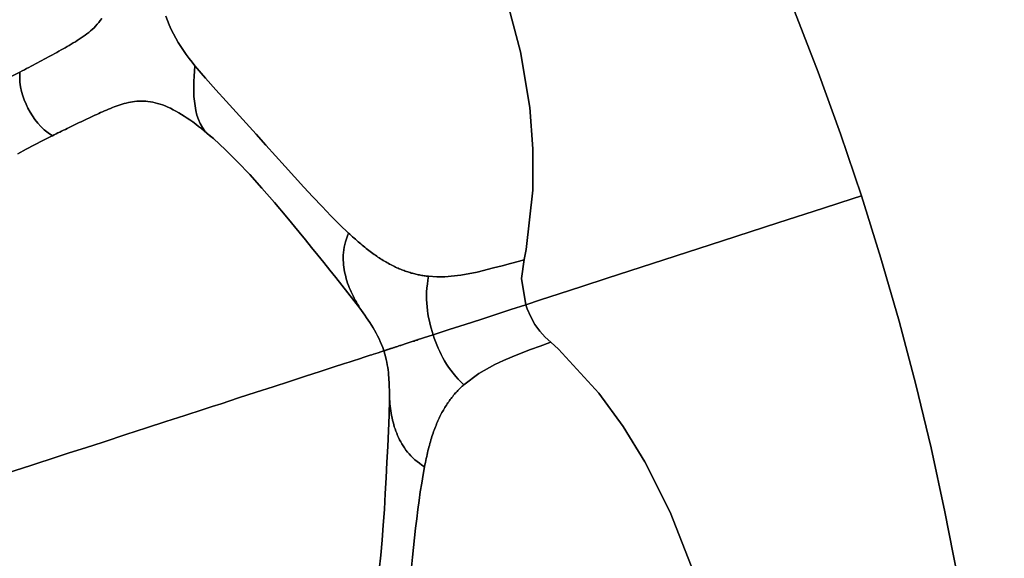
# Model space of a CAD drawing. Header units: centimetres. Extents: x -49.6 to 49.6, y -49.6 to 49.6.
# Tile 60 of 61: x 32.9 to 49.6, y 9.2 to 18.3. Entities that reach past the tile are written whole.
import ezdxf

# ---------------------------------------------------------------- set-up
doc = ezdxf.new("R2010")
doc.units = ezdxf.units.CM
doc.layers.get('0').update_dxf_attribs({"true_color": 0x5890e1})

msp = doc.modelspace()

# ---------------------------------------------------------------- linework, layer by layer
at = {"color": 16, "true_color": 0x870606}
for points in [[(35.361, 18.389, 0), (35.39, 18.313, 0), (35.42, 18.238, 0), (35.454, 18.162, 0), (35.491, 18.085, 0), (35.531, 18.011, 0), (35.573, 17.939, 0), (35.616, 17.869, 0), (35.661, 17.802, 0), (35.709, 17.733, 0), (35.758, 17.667, 0), (35.808, 17.603, 0), (35.857, 17.542, 0), (36.034, 17.333, 0), (36.21, 17.137, 0), (36.385, 16.944, 0), (36.558, 16.754, 0), (36.728, 16.566, 0), (36.897, 16.379, 0), (37.062, 16.194, 0), (37.226, 16.011, 0), (37.388, 15.831, 0), (37.549, 15.653, 0), (37.706, 15.48, 0), (37.862, 15.312, 0), (38.017, 15.148, 0), (38.169, 14.99, 0), (38.319, 14.84, 0), (38.467, 14.698, 0), (38.49, 14.677, 0), (38.514, 14.655, 0), (38.537, 14.634, 0), (38.561, 14.613, 0), (38.584, 14.592, 0), (38.607, 14.571, 0), (38.63, 14.551, 0), (38.653, 14.532, 0), (38.676, 14.512, 0), (38.699, 14.493, 0), (38.722, 14.474, 0), (38.745, 14.455, 0), (38.767, 14.437, 0), (38.79, 14.419, 0), (38.812, 14.401, 0), (38.835, 14.384, 0), (38.857, 14.367, 0), (38.88, 14.351, 0), (38.902, 14.335, 0), (38.924, 14.319, 0), (38.946, 14.304, 0), (38.968, 14.289, 0), (38.99, 14.274, 0), (39.012, 14.26, 0), (39.034, 14.246, 0), (39.055, 14.233, 0), (39.077, 14.22, 0), (39.099, 14.207, 0), (39.12, 14.194, 0), (39.141, 14.183, 0), (39.162, 14.171, 0), (39.183, 14.16, 0), (39.205, 14.149, 0), (39.226, 14.138, 0), (39.247, 14.128, 0), (39.268, 14.118, 0), (39.288, 14.108, 0), (39.309, 14.099, 0), (39.33, 14.09, 0), (39.35, 14.082, 0), (39.371, 14.073, 0), (39.391, 14.065, 0), (39.412, 14.058, 0), (39.432, 14.05, 0), (39.453, 14.043, 0), (39.473, 14.037, 0), (39.493, 14.03, 0), (39.513, 14.024, 0), (39.533, 14.018, 0), (39.553, 14.013, 0), (39.573, 14.007, 0), (39.593, 14.002, 0), (39.613, 13.998, 0), (39.633, 13.993, 0), (39.652, 13.989, 0), (39.672, 13.985, 0), (39.692, 13.981, 0), (39.711, 13.978, 0), (39.731, 13.975, 0), (39.751, 13.972, 0), (39.77, 13.969, 0), (39.789, 13.966, 0), (39.809, 13.964, 0), (39.828, 13.962, 0), (39.967, 13.954, 0), (40.104, 13.955, 0), (40.378, 13.982, 0), (40.653, 14.035, 0), (40.933, 14.104, 0), (41.079, 14.142, 0), (41.223, 14.181, 0), (41.372, 14.222, 0), (41.448, 14.244, 0), (41.453, 14.245, 0), (41.488, 14.42, 0), (41.601, 15.427, 0), (41.603, 16.13, 0), (41.549, 16.832, 0), (41.392, 17.778, 0), (41.142, 18.727, 0)], [(41.142, 18.727, 0), (41.392, 17.778, 0), (41.549, 16.832, 0), (41.603, 16.13, 0), (41.601, 15.427, 0), (41.488, 14.42, 0), (41.453, 14.245, 0), (41.409, 13.927, 0), (41.482, 13.478, 0), (41.729, 13.559, 0), (42.051, 13.663, 0), (42.434, 13.788, 0), (42.866, 13.928, 0), (43.826, 14.24, 0), (44.827, 14.565, 0), (45.766, 14.87, 0), (46.541, 15.122, 0), (47.049, 15.287, 0), (47.171, 15.327, 0), (47.188, 15.332, 0), (46.832, 16.387, 0), (46.453, 17.434, 0), (46.05, 18.472, 0)], [(46.05, 18.472, 0), (46.453, 17.434, 0), (46.832, 16.387, 0), (47.188, 15.332, 0), (47.52, 14.27, 0), (47.828, 13.2, 0), (48.113, 12.123, 0), (48.373, 11.041, 0), (48.608, 9.953, 0), (48.819, 8.859, 0), (49.006, 7.762, 0), (49.167, 6.66, 0), (49.305, 5.555, 0), (49.417, 4.448, 0), (49.504, 3.338, 0), (49.567, 2.226, 0), (49.604, 1.113, 0), (49.617, 0, 0)], [(32.741, 17.364, 0), (32.88, 17.436, 0), (32.918, 17.456, 0), (32.956, 17.476, 0), (32.994, 17.496, 0), (33.032, 17.516, 0), (33.069, 17.536, 0), (33.107, 17.555, 0), (33.144, 17.575, 0), (33.181, 17.595, 0), (33.218, 17.614, 0), (33.255, 17.634, 0), (33.292, 17.654, 0), (33.328, 17.673, 0), (33.365, 17.693, 0), (33.401, 17.713, 0), (33.437, 17.732, 0), (33.473, 17.752, 0), (33.508, 17.772, 0), (33.544, 17.792, 0), (33.58, 17.812, 0), (33.615, 17.831, 0), (33.65, 17.851, 0), (33.685, 17.871, 0), (33.719, 17.891, 0), (33.754, 17.912, 0), (33.788, 17.932, 0), (33.823, 17.953, 0), (33.856, 17.974, 0), (33.89, 17.995, 0), (33.923, 18.017, 0), (33.956, 18.039, 0), (33.988, 18.062, 0), (34.019, 18.086, 0), (34.05, 18.11, 0), (34.081, 18.136, 0), (34.111, 18.163, 0), (34.14, 18.19, 0), (34.168, 18.219, 0), (34.195, 18.249, 0), (34.221, 18.281, 0), (34.246, 18.314, 0), (34.271, 18.349, 0)], [(34.271, 18.349, 0), (34.246, 18.314, 0), (34.221, 18.281, 0), (34.195, 18.249, 0), (34.168, 18.219, 0), (34.14, 18.19, 0), (34.111, 18.163, 0), (34.081, 18.136, 0), (34.05, 18.11, 0), (34.019, 18.086, 0), (33.988, 18.062, 0), (33.956, 18.039, 0), (33.923, 18.017, 0), (33.89, 17.995, 0), (33.856, 17.974, 0), (33.823, 17.953, 0), (33.788, 17.932, 0), (33.754, 17.912, 0), (33.719, 17.891, 0), (33.685, 17.871, 0), (33.65, 17.851, 0), (33.615, 17.831, 0), (33.58, 17.812, 0), (33.544, 17.792, 0), (33.508, 17.772, 0), (33.473, 17.752, 0), (33.437, 17.732, 0), (33.401, 17.713, 0), (33.365, 17.693, 0), (33.328, 17.673, 0), (33.292, 17.654, 0), (33.255, 17.634, 0), (33.218, 17.614, 0), (33.181, 17.595, 0), (33.144, 17.575, 0), (33.107, 17.555, 0), (33.069, 17.536, 0), (33.032, 17.516, 0), (32.994, 17.496, 0), (32.956, 17.476, 0), (32.918, 17.456, 0), (32.88, 17.436, 0), (32.877, 17.349, 0), (32.881, 17.265, 0), (32.891, 17.185, 0), (32.908, 17.108, 0), (32.929, 17.034, 0), (32.955, 16.962, 0), (32.984, 16.892, 0), (33.017, 16.824, 0), (33.053, 16.757, 0), (33.092, 16.692, 0), (33.135, 16.629, 0), (33.183, 16.568, 0), (33.235, 16.51, 0), (33.294, 16.454, 0), (33.36, 16.402, 0), (33.432, 16.353, 0), (33.464, 16.369, 0), (33.495, 16.385, 0), (33.527, 16.4, 0), (33.558, 16.416, 0), (33.59, 16.431, 0), (33.621, 16.447, 0), (33.653, 16.462, 0), (33.684, 16.477, 0), (33.718, 16.494, 0), (33.752, 16.51, 0), (33.786, 16.527, 0), (33.819, 16.543, 0), (33.853, 16.56, 0), (33.887, 16.576, 0), (33.92, 16.592, 0), (33.954, 16.608, 0), (33.987, 16.624, 0), (34.021, 16.64, 0), (34.054, 16.655, 0), (34.087, 16.671, 0), (34.121, 16.686, 0), (34.154, 16.702, 0), (34.187, 16.717, 0), (34.22, 16.732, 0), (34.253, 16.747, 0), (34.286, 16.761, 0), (34.319, 16.776, 0), (34.352, 16.79, 0), (34.385, 16.804, 0), (34.419, 16.818, 0), (34.452, 16.832, 0), (34.485, 16.845, 0), (34.519, 16.857, 0), (34.552, 16.869, 0), (34.586, 16.88, 0), (34.62, 16.891, 0), (34.654, 16.901, 0), (34.689, 16.91, 0), (34.724, 16.918, 0), (34.759, 16.925, 0), (34.795, 16.931, 0), (34.831, 16.936, 0), (34.868, 16.939, 0), (34.905, 16.942, 0), (34.943, 16.943, 0), (34.98, 16.942, 0), (35.019, 16.94, 0), (35.058, 16.937, 0), (35.099, 16.931, 0), (35.14, 16.924, 0), (35.181, 16.915, 0), (35.222, 16.904, 0), (35.264, 16.891, 0), (35.307, 16.877, 0), (35.35, 16.86, 0), (35.394, 16.841, 0), (35.44, 16.82, 0), (35.487, 16.796, 0), (35.533, 16.771, 0), (35.58, 16.745, 0), (35.627, 16.716, 0), (35.675, 16.686, 0), (35.722, 16.655, 0), (35.77, 16.622, 0), (35.82, 16.587, 0), (35.869, 16.551, 0), (35.918, 16.513, 0), (35.968, 16.474, 0), (36.013, 16.437, 0), (36.059, 16.399, 0), (36.105, 16.36, 0), (36.151, 16.321, 0), (36.086, 16.373, 0), (36.027, 16.433, 0), (35.982, 16.494, 0), (35.944, 16.563, 0), (35.914, 16.632, 0), (35.891, 16.706, 0), (35.872, 16.783, 0), (35.858, 16.86, 0), (35.847, 16.941, 0), (35.84, 17.023, 0), (35.837, 17.106, 0), (35.837, 17.19, 0), (35.839, 17.277, 0), (35.844, 17.364, 0), (35.851, 17.453, 0), (35.857, 17.542, 0), (35.808, 17.603, 0), (35.758, 17.667, 0), (35.709, 17.733, 0), (35.661, 17.802, 0), (35.616, 17.869, 0), (35.573, 17.939, 0), (35.531, 18.011, 0), (35.491, 18.085, 0), (35.454, 18.162, 0), (35.42, 18.238, 0), (35.39, 18.313, 0), (35.361, 18.389, 0)], [(32.845, 16.044, 0), (32.987, 16.122, 0), (33.128, 16.198, 0), (33.269, 16.271, 0), (33.408, 16.341, 0), (33.432, 16.353, 0), (33.36, 16.402, 0), (33.294, 16.454, 0), (33.235, 16.51, 0), (33.183, 16.568, 0), (33.135, 16.629, 0), (33.092, 16.692, 0), (33.053, 16.757, 0), (33.017, 16.824, 0), (32.984, 16.892, 0), (32.955, 16.962, 0), (32.929, 17.034, 0), (32.908, 17.108, 0), (32.891, 17.185, 0), (32.881, 17.265, 0), (32.877, 17.349, 0), (32.88, 17.436, 0), (32.741, 17.364, 0)], [(32.64, 10.605, 0), (33.084, 10.75, 0), (33.512, 10.889, 0), (33.719, 10.956, 0), (33.922, 11.022, 0), (34.118, 11.086, 0), (34.311, 11.148, 0), (34.68, 11.268, 0), (34.856, 11.326, 0), (35.03, 11.382, 0), (35.364, 11.491, 0), (35.686, 11.595, 0), (35.997, 11.696, 0), (36.15, 11.746, 0), (36.301, 11.795, 0), (36.599, 11.892, 0), (36.895, 11.988, 0), (37.185, 12.082, 0), (37.466, 12.174, 0), (37.602, 12.218, 0), (37.734, 12.261, 0), (37.861, 12.302, 0), (37.983, 12.342, 0), (38.208, 12.415, 0), (38.399, 12.477, 0), (38.479, 12.503, 0), (38.548, 12.525, 0), (38.656, 12.56, 0), (38.732, 12.585, 0), (38.787, 12.603, 0), (38.837, 12.619, 0), (38.864, 12.628, 0), (38.894, 12.637, 0), (38.929, 12.649, 0), (38.97, 12.662, 0), (39.016, 12.677, 0), (39.068, 12.694, 0), (39.049, 12.748, 0), (39.03, 12.8, 0), (39.008, 12.85, 0), (38.986, 12.9, 0), (38.961, 12.949, 0), (38.936, 12.997, 0), (38.911, 13.043, 0), (38.885, 13.087, 0), (38.857, 13.131, 0), (38.83, 13.174, 0), (38.802, 13.216, 0), (38.775, 13.258, 0), (38.746, 13.299, 0), (38.718, 13.339, 0), (38.689, 13.379, 0), (38.66, 13.418, 0), (38.559, 13.551, 0), (38.458, 13.682, 0), (38.356, 13.811, 0), (38.254, 13.939, 0), (38.151, 14.067, 0), (38.048, 14.196, 0), (37.945, 14.324, 0), (37.84, 14.453, 0), (37.736, 14.582, 0), (37.63, 14.711, 0), (37.419, 14.967, 0), (37.208, 15.217, 0), (36.994, 15.463, 0), (36.787, 15.692, 0), (36.58, 15.911, 0), (36.374, 16.115, 0), (36.169, 16.304, 0), (36.151, 16.321, 0), (36.105, 16.36, 0), (36.059, 16.399, 0), (36.013, 16.437, 0), (35.968, 16.474, 0), (35.918, 16.513, 0), (35.869, 16.551, 0), (35.82, 16.587, 0), (35.77, 16.622, 0), (35.722, 16.655, 0), (35.675, 16.686, 0), (35.627, 16.716, 0), (35.58, 16.745, 0), (35.533, 16.771, 0), (35.487, 16.796, 0), (35.44, 16.82, 0), (35.394, 16.841, 0), (35.35, 16.86, 0), (35.307, 16.877, 0), (35.264, 16.891, 0), (35.222, 16.904, 0), (35.181, 16.915, 0), (35.14, 16.924, 0), (35.099, 16.931, 0), (35.058, 16.937, 0), (35.019, 16.94, 0), (34.98, 16.942, 0), (34.943, 16.943, 0), (34.905, 16.942, 0), (34.868, 16.939, 0), (34.831, 16.936, 0), (34.795, 16.931, 0), (34.759, 16.925, 0), (34.724, 16.918, 0), (34.689, 16.91, 0), (34.654, 16.901, 0), (34.62, 16.891, 0), (34.586, 16.88, 0), (34.552, 16.869, 0), (34.519, 16.857, 0), (34.485, 16.845, 0), (34.452, 16.832, 0), (34.419, 16.818, 0), (34.385, 16.804, 0), (34.352, 16.79, 0), (34.319, 16.776, 0), (34.286, 16.761, 0), (34.253, 16.747, 0), (34.22, 16.732, 0), (34.187, 16.717, 0), (34.154, 16.702, 0), (34.121, 16.686, 0), (34.087, 16.671, 0), (34.054, 16.655, 0), (34.021, 16.64, 0), (33.987, 16.624, 0), (33.954, 16.608, 0), (33.92, 16.592, 0), (33.887, 16.576, 0), (33.853, 16.56, 0), (33.819, 16.543, 0), (33.786, 16.527, 0), (33.752, 16.51, 0), (33.718, 16.494, 0), (33.684, 16.477, 0), (33.653, 16.462, 0), (33.621, 16.447, 0), (33.59, 16.431, 0), (33.558, 16.416, 0), (33.527, 16.4, 0), (33.495, 16.385, 0), (33.464, 16.369, 0), (33.432, 16.353, 0), (33.408, 16.341, 0), (33.269, 16.271, 0), (33.128, 16.198, 0), (32.987, 16.122, 0), (32.845, 16.044, 0)], [(48.819, 8.859, 0), (48.608, 9.953, 0), (48.373, 11.041, 0), (48.113, 12.123, 0), (47.828, 13.2, 0), (47.52, 14.27, 0), (47.188, 15.332, 0), (47.171, 15.327, 0), (47.049, 15.287, 0), (46.541, 15.122, 0), (45.766, 14.87, 0), (44.827, 14.565, 0), (43.826, 14.24, 0), (42.866, 13.928, 0), (42.434, 13.788, 0), (42.051, 13.663, 0), (41.729, 13.559, 0), (41.482, 13.478, 0), (41.506, 13.408, 0), (41.566, 13.27, 0), (41.637, 13.141, 0), (41.72, 13.026, 0), (41.812, 12.928, 0), (41.908, 12.844, 0), (42.039, 12.723, 0), (42.723, 11.975, 0), (43.138, 11.407, 0), (43.507, 10.807, 0), (43.936, 9.949, 0), (44.292, 9.035, 0)], [(44.292, 9.035, 0), (43.936, 9.949, 0), (43.507, 10.807, 0), (43.138, 11.407, 0), (42.723, 11.975, 0), (42.039, 12.723, 0), (41.908, 12.844, 0), (41.892, 12.838, 0), (41.726, 12.776, 0), (41.563, 12.714, 0), (41.405, 12.653, 0), (41.25, 12.591, 0), (41.1, 12.527, 0), (40.955, 12.46, 0), (40.68, 12.306, 0), (40.428, 12.116, 0), (40.415, 12.105, 0), (40.402, 12.093, 0), (40.39, 12.081, 0), (40.377, 12.069, 0), (40.364, 12.057, 0), (40.352, 12.045, 0), (40.339, 12.032, 0), (40.327, 12.019, 0), (40.312, 12.003, 0), (40.297, 11.987, 0), (40.283, 11.971, 0), (40.268, 11.954, 0), (40.254, 11.937, 0), (40.24, 11.919, 0), (40.225, 11.902, 0), (40.211, 11.884, 0), (40.198, 11.866, 0), (40.184, 11.847, 0), (40.171, 11.828, 0), (40.157, 11.809, 0), (40.144, 11.79, 0), (40.131, 11.77, 0), (40.118, 11.749, 0), (40.105, 11.729, 0), (40.093, 11.708, 0), (40.08, 11.687, 0), (40.068, 11.665, 0), (40.056, 11.643, 0), (40.044, 11.62, 0), (40.032, 11.597, 0), (40.021, 11.574, 0), (40.009, 11.55, 0), (39.998, 11.526, 0), (39.987, 11.502, 0), (39.976, 11.477, 0), (39.965, 11.452, 0), (39.955, 11.426, 0), (39.944, 11.4, 0), (39.934, 11.373, 0), (39.924, 11.346, 0), (39.914, 11.319, 0), (39.905, 11.292, 0), (39.895, 11.264, 0), (39.886, 11.235, 0), (39.877, 11.206, 0), (39.868, 11.177, 0), (39.859, 11.147, 0), (39.851, 11.117, 0), (39.843, 11.086, 0), (39.834, 11.056, 0), (39.826, 11.025, 0), (39.818, 10.993, 0), (39.811, 10.961, 0), (39.803, 10.929, 0), (39.796, 10.896, 0), (39.789, 10.863, 0), (39.781, 10.828, 0), (39.774, 10.793, 0), (39.767, 10.757, 0), (39.76, 10.721, 0), (39.735, 10.588, 0), (39.711, 10.445, 0), (39.688, 10.297, 0), (39.667, 10.146, 0), (39.646, 9.993, 0), (39.627, 9.836, 0), (39.608, 9.677, 0), (39.589, 9.515, 0), (39.572, 9.35, 0), (39.554, 9.184, 0), (39.536, 9.015, 0)], [(38.989, 8.968, 0), (39.016, 9.22, 0), (39.039, 9.474, 0), (39.059, 9.727, 0), (39.077, 9.996, 0), (39.093, 10.264, 0), (39.108, 10.533, 0), (39.121, 10.8, 0), (39.134, 11.066, 0), (39.146, 11.331, 0), (39.157, 11.598, 0), (39.163, 11.871, 0), (39.163, 11.91, 0), (39.163, 11.95, 0), (39.163, 11.991, 0), (39.162, 12.033, 0), (39.161, 12.074, 0), (39.16, 12.116, 0), (39.158, 12.159, 0), (39.155, 12.201, 0), (39.153, 12.241, 0), (39.149, 12.282, 0), (39.145, 12.325, 0), (39.14, 12.369, 0), (39.133, 12.413, 0), (39.126, 12.458, 0), (39.118, 12.503, 0), (39.108, 12.549, 0), (39.09, 12.622, 0), (39.068, 12.694, 0), (39.016, 12.677, 0), (38.97, 12.662, 0), (38.929, 12.649, 0), (38.894, 12.637, 0), (38.864, 12.628, 0), (38.837, 12.619, 0), (38.787, 12.603, 0), (38.732, 12.585, 0), (38.656, 12.56, 0), (38.548, 12.525, 0), (38.479, 12.503, 0), (38.399, 12.477, 0), (38.208, 12.415, 0), (37.983, 12.342, 0), (37.861, 12.302, 0), (37.734, 12.261, 0), (37.602, 12.218, 0), (37.466, 12.174, 0), (37.185, 12.082, 0), (36.895, 11.988, 0), (36.599, 11.892, 0), (36.301, 11.795, 0), (36.15, 11.746, 0), (35.997, 11.696, 0), (35.686, 11.595, 0), (35.364, 11.491, 0), (35.03, 11.382, 0), (34.856, 11.326, 0), (34.68, 11.268, 0), (34.311, 11.148, 0), (34.118, 11.086, 0), (33.922, 11.022, 0), (33.719, 10.956, 0), (33.512, 10.889, 0), (33.084, 10.75, 0), (32.64, 10.605, 0)], [(39.536, 9.015, 0), (39.554, 9.184, 0), (39.572, 9.35, 0), (39.589, 9.515, 0), (39.608, 9.677, 0), (39.627, 9.836, 0), (39.646, 9.993, 0), (39.667, 10.146, 0), (39.688, 10.297, 0), (39.711, 10.445, 0), (39.735, 10.588, 0), (39.76, 10.721, 0), (39.716, 10.751, 0), (39.674, 10.781, 0), (39.633, 10.811, 0), (39.595, 10.842, 0), (39.56, 10.874, 0), (39.527, 10.906, 0), (39.497, 10.939, 0), (39.469, 10.972, 0), (39.443, 11.006, 0), (39.418, 11.041, 0), (39.395, 11.075, 0), (39.374, 11.11, 0), (39.354, 11.146, 0), (39.335, 11.182, 0), (39.318, 11.218, 0), (39.301, 11.254, 0), (39.286, 11.291, 0), (39.272, 11.328, 0), (39.258, 11.365, 0), (39.246, 11.403, 0), (39.235, 11.44, 0), (39.225, 11.478, 0), (39.215, 11.517, 0), (39.207, 11.555, 0), (39.199, 11.594, 0), (39.192, 11.633, 0), (39.186, 11.672, 0), (39.181, 11.712, 0), (39.176, 11.752, 0), (39.172, 11.792, 0), (39.168, 11.831, 0), (39.163, 11.871, 0), (39.157, 11.598, 0), (39.146, 11.331, 0), (39.134, 11.066, 0), (39.121, 10.8, 0), (39.108, 10.533, 0), (39.093, 10.264, 0), (39.077, 9.996, 0), (39.059, 9.727, 0), (39.039, 9.474, 0), (39.016, 9.22, 0), (38.989, 8.968, 0)]]:
    msp.add_polyline3d(points, dxfattribs=at)
for points in [[(36.034, 17.333, 0), (35.857, 17.542, 0), (35.851, 17.453, 0), (35.844, 17.364, 0), (35.839, 17.277, 0), (35.837, 17.19, 0), (35.837, 17.106, 0), (35.84, 17.023, 0), (35.847, 16.941, 0), (35.858, 16.86, 0), (35.872, 16.783, 0), (35.891, 16.706, 0), (35.914, 16.632, 0), (35.944, 16.563, 0), (35.982, 16.494, 0), (36.027, 16.433, 0), (36.086, 16.373, 0), (36.151, 16.321, 0), (36.169, 16.304, 0), (36.374, 16.115, 0), (36.58, 15.911, 0), (36.787, 15.692, 0), (36.994, 15.463, 0), (37.208, 15.217, 0), (37.419, 14.967, 0), (37.63, 14.711, 0), (37.736, 14.582, 0), (37.84, 14.453, 0), (37.945, 14.324, 0), (38.048, 14.196, 0), (38.151, 14.067, 0), (38.254, 13.939, 0), (38.356, 13.811, 0), (38.458, 13.682, 0), (38.559, 13.551, 0), (38.66, 13.418, 0), (38.641, 13.452, 0), (38.621, 13.487, 0), (38.601, 13.522, 0), (38.581, 13.557, 0), (38.562, 13.592, 0), (38.544, 13.627, 0), (38.527, 13.663, 0), (38.51, 13.699, 0), (38.494, 13.735, 0), (38.479, 13.771, 0), (38.465, 13.808, 0), (38.452, 13.846, 0), (38.44, 13.883, 0), (38.429, 13.921, 0), (38.419, 13.959, 0), (38.409, 13.998, 0), (38.401, 14.037, 0), (38.394, 14.077, 0), (38.388, 14.116, 0), (38.384, 14.157, 0), (38.38, 14.198, 0), (38.378, 14.239, 0), (38.378, 14.282, 0), (38.379, 14.324, 0), (38.382, 14.368, 0), (38.388, 14.412, 0), (38.395, 14.458, 0), (38.405, 14.504, 0), (38.417, 14.551, 0), (38.432, 14.6, 0), (38.449, 14.649, 0), (38.467, 14.698, 0), (38.319, 14.84, 0), (38.169, 14.99, 0), (38.017, 15.148, 0), (37.862, 15.312, 0), (37.706, 15.48, 0), (37.549, 15.653, 0), (37.388, 15.831, 0), (37.226, 16.011, 0), (37.062, 16.194, 0), (36.897, 16.379, 0), (36.728, 16.566, 0), (36.558, 16.754, 0), (36.385, 16.944, 0), (36.21, 17.137, 0)], [(39.311, 12.773, 0), (39.325, 12.778, 0), (39.34, 12.782, 0), (39.354, 12.787, 0), (39.369, 12.792, 0), (39.385, 12.797, 0), (39.4, 12.802, 0), (39.416, 12.807, 0), (39.432, 12.812, 0), (39.448, 12.817, 0), (39.464, 12.823, 0), (39.481, 12.828, 0), (39.497, 12.834, 0), (39.514, 12.839, 0), (39.531, 12.845, 0), (39.548, 12.85, 0), (39.566, 12.856, 0), (39.583, 12.861, 0), (39.6, 12.867, 0), (39.617, 12.873, 0), (39.635, 12.878, 0), (39.653, 12.884, 0), (39.671, 12.89, 0), (39.689, 12.896, 0), (39.706, 12.901, 0), (39.724, 12.907, 0), (39.742, 12.913, 0), (39.76, 12.919, 0), (39.778, 12.925, 0), (39.797, 12.931, 0), (39.815, 12.937, 0), (39.833, 12.943, 0), (39.851, 12.949, 0), (39.87, 12.955, 0), (39.888, 12.96, 0), (39.906, 12.966, 0), (39.888, 13.024, 0), (39.871, 13.082, 0), (39.856, 13.141, 0), (39.842, 13.201, 0), (39.829, 13.261, 0), (39.818, 13.321, 0), (39.81, 13.381, 0), (39.802, 13.441, 0), (39.797, 13.505, 0), (39.794, 13.568, 0), (39.793, 13.631, 0), (39.795, 13.694, 0), (39.8, 13.764, 0), (39.808, 13.829, 0), (39.817, 13.894, 0), (39.828, 13.962, 0), (39.809, 13.964, 0), (39.789, 13.966, 0), (39.77, 13.969, 0), (39.751, 13.972, 0), (39.731, 13.975, 0), (39.711, 13.978, 0), (39.692, 13.981, 0), (39.672, 13.985, 0), (39.652, 13.989, 0), (39.633, 13.993, 0), (39.613, 13.998, 0), (39.593, 14.002, 0), (39.573, 14.007, 0), (39.553, 14.013, 0), (39.533, 14.018, 0), (39.513, 14.024, 0), (39.493, 14.03, 0), (39.473, 14.037, 0), (39.453, 14.043, 0), (39.432, 14.05, 0), (39.412, 14.058, 0), (39.391, 14.065, 0), (39.371, 14.073, 0), (39.35, 14.082, 0), (39.33, 14.09, 0), (39.309, 14.099, 0), (39.288, 14.108, 0), (39.268, 14.118, 0), (39.247, 14.128, 0), (39.226, 14.138, 0), (39.205, 14.149, 0), (39.183, 14.16, 0), (39.162, 14.171, 0), (39.141, 14.183, 0), (39.12, 14.194, 0), (39.099, 14.207, 0), (39.077, 14.22, 0), (39.055, 14.233, 0), (39.034, 14.246, 0), (39.012, 14.26, 0), (38.99, 14.274, 0), (38.968, 14.289, 0), (38.946, 14.304, 0), (38.924, 14.319, 0), (38.902, 14.335, 0), (38.88, 14.351, 0), (38.857, 14.367, 0), (38.835, 14.384, 0), (38.812, 14.401, 0), (38.79, 14.419, 0), (38.767, 14.437, 0), (38.745, 14.455, 0), (38.722, 14.474, 0), (38.699, 14.493, 0), (38.676, 14.512, 0), (38.653, 14.532, 0), (38.63, 14.551, 0), (38.607, 14.571, 0), (38.584, 14.592, 0), (38.561, 14.613, 0), (38.537, 14.634, 0), (38.514, 14.655, 0), (38.49, 14.677, 0), (38.467, 14.698, 0), (38.449, 14.649, 0), (38.432, 14.6, 0), (38.417, 14.551, 0), (38.405, 14.504, 0), (38.395, 14.458, 0), (38.388, 14.412, 0), (38.382, 14.368, 0), (38.379, 14.324, 0), (38.378, 14.282, 0), (38.378, 14.239, 0), (38.38, 14.198, 0), (38.384, 14.157, 0), (38.388, 14.116, 0), (38.394, 14.077, 0), (38.401, 14.037, 0), (38.409, 13.998, 0), (38.419, 13.959, 0), (38.429, 13.921, 0), (38.44, 13.883, 0), (38.452, 13.846, 0), (38.465, 13.808, 0), (38.479, 13.771, 0), (38.494, 13.735, 0), (38.51, 13.699, 0), (38.527, 13.663, 0), (38.544, 13.627, 0), (38.562, 13.592, 0), (38.581, 13.557, 0), (38.601, 13.522, 0), (38.621, 13.487, 0), (38.641, 13.452, 0), (38.66, 13.418, 0), (38.689, 13.379, 0), (38.718, 13.339, 0), (38.746, 13.299, 0), (38.775, 13.258, 0), (38.802, 13.216, 0), (38.83, 13.174, 0), (38.857, 13.131, 0), (38.885, 13.087, 0), (38.911, 13.043, 0), (38.936, 12.997, 0), (38.961, 12.949, 0), (38.986, 12.9, 0), (39.008, 12.85, 0), (39.03, 12.8, 0), (39.049, 12.748, 0), (39.068, 12.694, 0), (39.076, 12.697, 0), (39.082, 12.699, 0), (39.088, 12.701, 0), (39.094, 12.702, 0), (39.099, 12.704, 0), (39.104, 12.706, 0), (39.109, 12.707, 0), (39.114, 12.709, 0), (39.119, 12.711, 0), (39.125, 12.713, 0), (39.131, 12.714, 0), (39.137, 12.716, 0), (39.143, 12.719, 0), (39.15, 12.721, 0), (39.158, 12.723, 0), (39.166, 12.726, 0), (39.174, 12.729, 0), (39.183, 12.732, 0), (39.193, 12.735, 0), (39.203, 12.738, 0), (39.213, 12.741, 0), (39.224, 12.745, 0), (39.235, 12.748, 0), (39.247, 12.752, 0), (39.259, 12.756, 0), (39.271, 12.76, 0), (39.284, 12.764, 0), (39.298, 12.769, 0)], [(41.229, 13.396, 0), (41.482, 13.478, 0), (41.409, 13.927, 0), (41.453, 14.245, 0), (41.448, 14.244, 0), (41.372, 14.222, 0), (41.223, 14.181, 0), (41.079, 14.142, 0), (40.933, 14.104, 0), (40.653, 14.035, 0), (40.378, 13.982, 0), (40.104, 13.955, 0), (39.967, 13.954, 0), (39.828, 13.962, 0), (39.817, 13.894, 0), (39.808, 13.829, 0), (39.8, 13.764, 0), (39.795, 13.694, 0), (39.793, 13.631, 0), (39.794, 13.568, 0), (39.797, 13.505, 0), (39.802, 13.441, 0), (39.81, 13.381, 0), (39.818, 13.321, 0), (39.829, 13.261, 0), (39.842, 13.201, 0), (39.856, 13.141, 0), (39.871, 13.082, 0), (39.888, 13.024, 0), (39.906, 12.966, 0), (40.18, 13.055, 0), (40.449, 13.143, 0), (40.714, 13.229, 0), (40.973, 13.313, 0)], [(41.892, 12.838, 0), (41.908, 12.844, 0), (41.812, 12.928, 0), (41.72, 13.026, 0), (41.637, 13.141, 0), (41.566, 13.27, 0), (41.506, 13.408, 0), (41.482, 13.478, 0), (41.229, 13.396, 0), (40.973, 13.313, 0), (40.714, 13.229, 0), (40.449, 13.143, 0), (40.18, 13.055, 0), (39.906, 12.966, 0), (39.925, 12.909, 0), (39.946, 12.852, 0), (39.968, 12.795, 0), (39.992, 12.739, 0), (40.017, 12.683, 0), (40.044, 12.629, 0), (40.072, 12.575, 0), (40.101, 12.522, 0), (40.134, 12.468, 0), (40.169, 12.415, 0), (40.206, 12.364, 0), (40.244, 12.314, 0), (40.289, 12.26, 0), (40.333, 12.212, 0), (40.379, 12.165, 0), (40.428, 12.116, 0), (40.68, 12.306, 0), (40.955, 12.46, 0), (41.1, 12.527, 0), (41.25, 12.591, 0), (41.405, 12.653, 0), (41.563, 12.714, 0), (41.726, 12.776, 0)], [(39.716, 10.751, 0), (39.76, 10.721, 0), (39.767, 10.757, 0), (39.774, 10.793, 0), (39.781, 10.828, 0), (39.789, 10.863, 0), (39.796, 10.896, 0), (39.803, 10.929, 0), (39.811, 10.961, 0), (39.818, 10.993, 0), (39.826, 11.025, 0), (39.834, 11.056, 0), (39.843, 11.086, 0), (39.851, 11.117, 0), (39.859, 11.147, 0), (39.868, 11.177, 0), (39.877, 11.206, 0), (39.886, 11.235, 0), (39.895, 11.264, 0), (39.905, 11.292, 0), (39.914, 11.319, 0), (39.924, 11.346, 0), (39.934, 11.373, 0), (39.944, 11.4, 0), (39.955, 11.426, 0), (39.965, 11.452, 0), (39.976, 11.477, 0), (39.987, 11.502, 0), (39.998, 11.526, 0), (40.009, 11.55, 0), (40.021, 11.574, 0), (40.032, 11.597, 0), (40.044, 11.62, 0), (40.056, 11.643, 0), (40.068, 11.665, 0), (40.08, 11.687, 0), (40.093, 11.708, 0), (40.105, 11.729, 0), (40.118, 11.749, 0), (40.131, 11.77, 0), (40.144, 11.79, 0), (40.157, 11.809, 0), (40.171, 11.828, 0), (40.184, 11.847, 0), (40.198, 11.866, 0), (40.211, 11.884, 0), (40.225, 11.902, 0), (40.24, 11.919, 0), (40.254, 11.937, 0), (40.268, 11.954, 0), (40.283, 11.971, 0), (40.297, 11.987, 0), (40.312, 12.003, 0), (40.327, 12.019, 0), (40.339, 12.032, 0), (40.352, 12.045, 0), (40.364, 12.057, 0), (40.377, 12.069, 0), (40.39, 12.081, 0), (40.402, 12.093, 0), (40.415, 12.105, 0), (40.428, 12.116, 0), (40.379, 12.165, 0), (40.333, 12.212, 0), (40.289, 12.26, 0), (40.244, 12.314, 0), (40.206, 12.364, 0), (40.169, 12.415, 0), (40.134, 12.468, 0), (40.101, 12.522, 0), (40.072, 12.575, 0), (40.044, 12.629, 0), (40.017, 12.683, 0), (39.992, 12.739, 0), (39.968, 12.795, 0), (39.946, 12.852, 0), (39.925, 12.909, 0), (39.906, 12.966, 0), (39.888, 12.96, 0), (39.87, 12.955, 0), (39.851, 12.949, 0), (39.833, 12.943, 0), (39.815, 12.937, 0), (39.797, 12.931, 0), (39.778, 12.925, 0), (39.76, 12.919, 0), (39.742, 12.913, 0), (39.724, 12.907, 0), (39.706, 12.901, 0), (39.689, 12.896, 0), (39.671, 12.89, 0), (39.653, 12.884, 0), (39.635, 12.878, 0), (39.617, 12.873, 0), (39.6, 12.867, 0), (39.583, 12.861, 0), (39.566, 12.856, 0), (39.548, 12.85, 0), (39.531, 12.845, 0), (39.514, 12.839, 0), (39.497, 12.834, 0), (39.481, 12.828, 0), (39.464, 12.823, 0), (39.448, 12.817, 0), (39.432, 12.812, 0), (39.416, 12.807, 0), (39.4, 12.802, 0), (39.385, 12.797, 0), (39.369, 12.792, 0), (39.354, 12.787, 0), (39.34, 12.782, 0), (39.325, 12.778, 0), (39.311, 12.773, 0), (39.298, 12.769, 0), (39.284, 12.764, 0), (39.271, 12.76, 0), (39.259, 12.756, 0), (39.247, 12.752, 0), (39.235, 12.748, 0), (39.224, 12.745, 0), (39.213, 12.741, 0), (39.203, 12.738, 0), (39.193, 12.735, 0), (39.183, 12.732, 0), (39.174, 12.729, 0), (39.166, 12.726, 0), (39.158, 12.723, 0), (39.15, 12.721, 0), (39.143, 12.719, 0), (39.137, 12.716, 0), (39.131, 12.714, 0), (39.125, 12.713, 0), (39.119, 12.711, 0), (39.114, 12.709, 0), (39.109, 12.707, 0), (39.104, 12.706, 0), (39.099, 12.704, 0), (39.094, 12.702, 0), (39.088, 12.701, 0), (39.082, 12.699, 0), (39.076, 12.697, 0), (39.068, 12.694, 0), (39.09, 12.622, 0), (39.108, 12.549, 0), (39.118, 12.503, 0), (39.126, 12.458, 0), (39.133, 12.413, 0), (39.14, 12.369, 0), (39.145, 12.325, 0), (39.149, 12.282, 0), (39.153, 12.241, 0), (39.155, 12.201, 0), (39.158, 12.159, 0), (39.16, 12.116, 0), (39.161, 12.074, 0), (39.162, 12.033, 0), (39.163, 11.991, 0), (39.163, 11.95, 0), (39.163, 11.91, 0), (39.163, 11.871, 0), (39.168, 11.831, 0), (39.172, 11.792, 0), (39.176, 11.752, 0), (39.181, 11.712, 0), (39.186, 11.672, 0), (39.192, 11.633, 0), (39.199, 11.594, 0), (39.207, 11.555, 0), (39.215, 11.517, 0), (39.225, 11.478, 0), (39.235, 11.44, 0), (39.246, 11.403, 0), (39.258, 11.365, 0), (39.272, 11.328, 0), (39.286, 11.291, 0), (39.301, 11.254, 0), (39.318, 11.218, 0), (39.335, 11.182, 0), (39.354, 11.146, 0), (39.374, 11.11, 0), (39.395, 11.075, 0), (39.418, 11.041, 0), (39.443, 11.006, 0), (39.469, 10.972, 0), (39.497, 10.939, 0), (39.527, 10.906, 0), (39.56, 10.874, 0), (39.595, 10.842, 0), (39.633, 10.811, 0), (39.674, 10.781, 0)]]:
    msp.add_polyline3d(points, close=True, dxfattribs=at)

doc.saveas('drawing.dxf')
